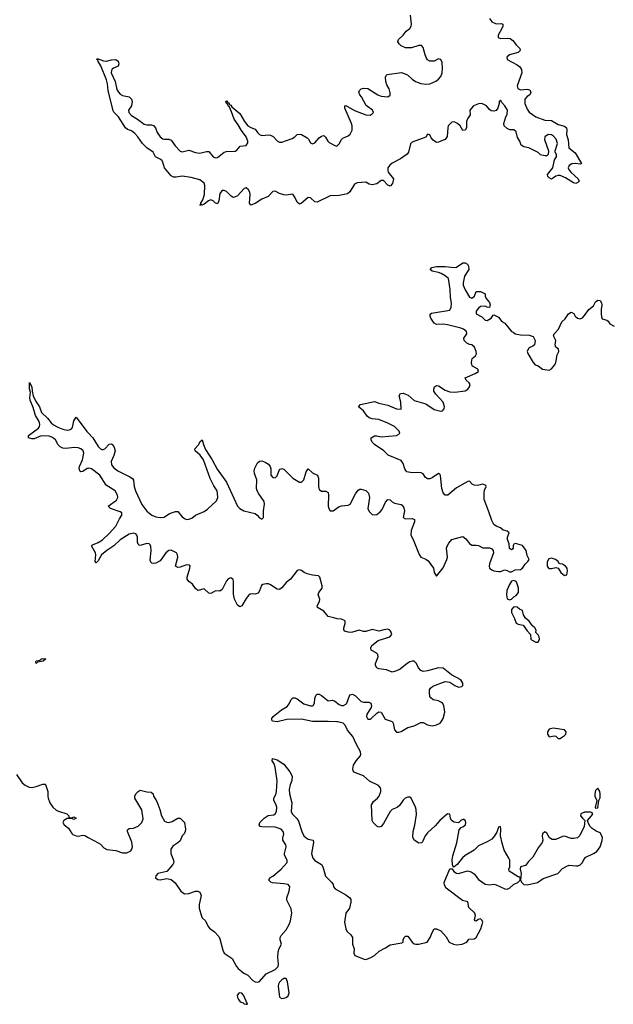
# Model space of a CAD drawing. Header units: inches. Extents: x 2396598 to 2566999, y 262085 to 451979.
# Tile 52 of 256: x 2479379 to 2484750, y 317447 to 326349. Entities that reach past the tile are written whole.
import ezdxf

# ---------------------------------------------------------------- set-up
doc = ezdxf.new("R2010")
doc.units = ezdxf.units.IN
doc.header["$MEASUREMENT"] = 0
for name, color, linetype in [('C4371', 7, 'Continuous'), ('C4372', 7, 'Continuous'), ('C4381', 7, 'Continuous'), ('C4382', 7, 'Continuous')]:
    doc.layers.add(name, color=color, linetype=linetype)

msp = doc.modelspace()

# ---------------------------------------------------------------- linework, layer by layer
at = {"layer": 'C4371', "color": 5, "elevation": 20}
msp.add_lwpolyline([(2479350, 319524.7), (2479400.7, 319450), (2479430, 319428), (2479464.7, 319410), (2479490, 319408.4), (2479530, 319417.1), (2479590, 319438.8), (2479610, 319438), (2479614, 319434), (2479634.8, 319370), (2479633.4, 319330), (2479638, 319310), (2479653.4, 319270), (2479679.1, 319230), (2479710, 319202.4), (2479730, 319192.2), (2479804.7, 319170), (2479824.7, 319150), (2479823.6, 319143.6), (2479832.7, 319132.7), (2479850, 319132), (2479870, 319142), (2479891.3, 319130), (2479870, 319118), (2479850, 319128), (2479810, 319128.7), (2479778, 319110), (2479771, 319090), (2479781, 319070), (2479820.7, 319040.7), (2479850, 318991), (2479861.7, 318981.7), (2479890, 318970.6), (2479908.6, 318968.6), (2479950, 318975.5), (2479970, 318973), (2480000, 318956.8)], dxfattribs=at)
at = {"layer": 'C4372', "color": 5, "elevation": 20}
msp.add_lwpolyline([(2480000, 322292.8), (2479989.5, 322290.5), (2479950, 322264.7), (2479930, 322261.6), (2479925.8, 322265.8), (2479918, 322290), (2479921.2, 322310), (2479946.6, 322370), (2479958.9, 322430), (2479954.4, 322450), (2479933.3, 322470), (2479910, 322478.1), (2479878.2, 322481.8), (2479790, 322471.1), (2479770, 322474), (2479746.9, 322486.9), (2479726.5, 322506.5), (2479703.1, 322550), (2479690, 322562.2), (2479670, 322576.1), (2479645.2, 322585.2), (2479574.6, 322585.4), (2479510, 322560.4), (2479490, 322560.4), (2479459.3, 322570), (2479458, 322590), (2479550, 322657), (2479558.7, 322670), (2479561.2, 322690), (2479555.1, 322715.1), (2479521.2, 322770), (2479502.6, 322842.6), (2479473.1, 322910), (2479471.1, 322930), (2479477.5, 322977.5), (2479467.6, 323012.4), (2479469.6, 323070.4), (2479490, 323031.3), (2479492.6, 322990), (2479502.6, 322950), (2479522.4, 322902.4), (2479558.7, 322850), (2479577.6, 322797.6), (2479630, 322747.1), (2479664.7, 322704.7), (2479686.9, 322686.9), (2479724.1, 322664.1), (2479770, 322645.7), (2479810, 322638.6), (2479830, 322641.1), (2479848.7, 322651.3), (2479856.3, 322663.7), (2479870, 322722.8), (2479890, 322756.3), (2479986.8, 322626.8), (2480000, 322613)], dxfattribs=at)
msp.add_lwpolyline([(2479530, 320529.7), (2479525.2, 320545.2), (2479530, 320552.4), (2479561.2, 320558.8), (2479574.6, 320565.4), (2479575.3, 320570), (2479590, 320573.7), (2479614.8, 320570), (2479591.3, 320550), (2479539.6, 320540.4)], close=True, dxfattribs=at)
at = {"layer": 'C4381', "color": 5, "elevation": 20}
for points in [[(2480000, 318956.8), (2480090, 318908.2), (2480110, 318894.9), (2480142.2, 318862.2), (2480168.1, 318848.1), (2480250, 318839), (2480310, 318816.5), (2480350, 318816.5), (2480384.5, 318835.5), (2480395.6, 318850), (2480401.4, 318870), (2480393, 318913), (2480354, 319010), (2480355.3, 319024.7), (2480370, 319036), (2480410, 319040.7), (2480450, 319057.1), (2480484.2, 319090), (2480495.7, 319124.3), (2480485.1, 319205.1), (2480420.7, 319310), (2480421.6, 319330), (2480429.6, 319350), (2480450, 319370.8), (2480470, 319382.8), (2480530, 319368), (2480570, 319364), (2480586.8, 319350), (2480590.5, 319330), (2480620.2, 319280.2), (2480646.7, 319210), (2480662, 319150), (2480690, 319104.6), (2480710, 319092.8), (2480730, 319090.3), (2480758.9, 319101.1), (2480810, 319130.6), (2480830, 319130.7), (2480870.3, 319090.3), (2480880.5, 319030), (2480878, 319010), (2480867.7, 318990), (2480848.2, 318970), (2480830, 318925.2), (2480810, 318906), (2480763.9, 318876.1), (2480746, 318850), (2480748.4, 318810), (2480770.5, 318749.5), (2480772.7, 318730), (2480764.9, 318710), (2480710, 318649), (2480630, 318629.4), (2480610.6, 318610), (2480607, 318590), (2480630, 318574.4), (2480650, 318572.7), (2480710, 318586), (2480750, 318575.5), (2480786.2, 318546.2), (2480838.7, 318470), (2480870, 318447.6), (2480910, 318448.8), (2480970, 318470.4), (2480990.4, 318470.4), (2481010, 318461), (2481021.6, 318430), (2481004.4, 318350), (2481002.3, 318317.7), (2481023.6, 318243.6), (2481030.4, 318230.4), (2481061.1, 318201.1), (2481084.9, 318150), (2481095.8, 318135.8), (2481141.4, 318101.4), (2481179.9, 318059.9), (2481190, 318038), (2481217.5, 317937.5), (2481230.5, 317910.5), (2481300.9, 317860.9), (2481340.4, 317790), (2481356.3, 317770), (2481407.3, 317730), (2481444, 317710), (2481490, 317663.8), (2481510, 317650.5), (2481530, 317646.7), (2481550, 317654.9), (2481610, 317723.8), (2481690, 317761.3), (2481716.9, 317790), (2481721.3, 317810), (2481714.5, 317870), (2481718, 317922), (2481727, 317953), (2481749, 317990), (2481737, 318030), (2481737, 318050), (2481746.6, 318070), (2481790, 318120.5), (2481816.9, 318170), (2481830, 318202.8), (2481842.8, 318270), (2481834.2, 318310), (2481795.1, 318390), (2481797, 318410), (2481817.6, 318470), (2481822.7, 318510), (2481818.4, 318518.4), (2481809.5, 318529.5), (2481770, 318537.4), (2481666.6, 318546.6), (2481652.1, 318552.1), (2481634, 318570), (2481644, 318590), (2481670, 318605.5), (2481746.3, 318670), (2481799.7, 318730), (2481800.5, 318750), (2481774.7, 318794.7), (2481774, 318810), (2481789.7, 318870), (2481786, 318890), (2481760.5, 318930), (2481759.1, 318950), (2481768.7, 318990), (2481764.5, 319010), (2481744, 319030), (2481690, 319049.1), (2481571.8, 319051.8), (2481556, 319056), (2481546, 319070), (2481553.6, 319090), (2481590, 319131.8), (2481627, 319153), (2481679.1, 319160.9), (2481691.6, 319168.4), (2481703.4, 319190), (2481706.9, 319230), (2481698.2, 319258.2), (2481678, 319290), (2481678, 319310), (2481695.9, 319344.1), (2481702.6, 319370), (2481708.8, 319468.8), (2481689.7, 319590), (2481680.5, 319620.5), (2481662.7, 319650), (2481666, 319670), (2481710, 319656.4), (2481770, 319618.4), (2481823.7, 319550), (2481845.3, 319510), (2481843.1, 319470), (2481828.1, 319431.9), (2481819.1, 319390), (2481820.7, 319350), (2481841.3, 319270), (2481835.5, 319190), (2481845.8, 319170), (2481887, 319127), (2481902.3, 319102.3), (2481931, 319010), (2481950, 318971.8), (2481970, 318951.5), (2481990, 318940.9), (2482034, 318930), (2482037.6, 318910), (2482020.7, 318810), (2482030.3, 318770), (2482050, 318747.8), (2482110.4, 318710), (2482123.1, 318690), (2482147.4, 318607.4), (2482204.9, 318550), (2482216.3, 318530), (2482219.1, 318510), (2482234, 318490), (2482330, 318438), (2482366, 318410), (2482374.1, 318394.1), (2482374.6, 318370), (2482364.2, 318315.8), (2482330.7, 318270), (2482319.3, 318190), (2482328.9, 318128.9), (2482340.5, 318110), (2482376.3, 318076.3), (2482390.3, 318050), (2482391.2, 317991.2), (2482404.2, 317950), (2482403, 317910), (2482411, 317890), (2482495.4, 317855.4), (2482510, 317853.8), (2482550, 317866.8), (2482589.7, 317890), (2482633.2, 317926.8), (2482690, 317957.3), (2482730, 317984.9), (2482837.5, 318002.5), (2482848.7, 318010), (2482849.1, 318029.1), (2482857.2, 318050), (2482870, 318062.8), (2482890, 318062.8), (2482930.6, 318010), (2482950, 317994.9), (2482964.7, 317990), (2482990.3, 317990.3), (2483067.6, 318010), (2483094.7, 318050), (2483110, 318098), (2483130, 318130.8), (2483150, 318130.6), (2483190, 318110.4), (2483236.7, 318056.7), (2483263.8, 318010), (2483304, 317990), (2483330, 317986.6), (2483382, 317990), (2483426.2, 318010), (2483444.2, 318035.8), (2483490, 318039.1), (2483510, 318051.6), (2483551, 318130), (2483569.5, 318190), (2483564.8, 318204.8), (2483550, 318219.3), (2483526.8, 318213.2), (2483510, 318199), (2483501.2, 318201.2), (2483495.3, 318210), (2483502.7, 318250), (2483497, 318270), (2483443.3, 318323.3), (2483434.4, 318374.4), (2483386.5, 318386.5), (2483236.9, 318496.9), (2483224.1, 318524.1), (2483219.5, 318550), (2483270, 318671.3), (2483292.7, 318672.7), (2483307.5, 318647.5), (2483332.7, 318632.7), (2483348.9, 318628.9), (2483430, 318652.7), (2483465.3, 318645.3), (2483490, 318628.2), (2483530, 318576.5), (2483590, 318534), (2483630, 318527.2), (2483670, 318532.2), (2483690, 318527.6), (2483770, 318490.3), (2483790, 318488.7), (2483810, 318498), (2483848, 318532), (2483885.1, 318550), (2483909, 318570), (2483908.7, 318590), (2483898.6, 318598.6), (2483890, 318599.3), (2483808.7, 318650), (2483805.2, 318670), (2483815.1, 318690), (2483813, 318750), (2483806.3, 318770), (2483762.5, 318842.5), (2483744.5, 318904.5), (2483731, 318970), (2483734, 319030), (2483730, 319054), (2483710, 319048), (2483696.4, 319003.6), (2483676.4, 318970), (2483650, 318941.6), (2483610, 318915.1), (2483530, 318880.5), (2483490, 318839.6), (2483410, 318794), (2483386.9, 318773.1), (2483338.8, 318710), (2483307.3, 318687.3), (2483298, 318698), (2483294.6, 318714.6), (2483293.2, 318753.2), (2483298.4, 318790), (2483333.7, 318906.3), (2483354.2, 319025.8), (2483373.8, 319046.2), (2483390, 319050.7), (2483412.4, 319070), (2483415.1, 319090), (2483410, 319108.7), (2483397.2, 319117.2), (2483390, 319119), (2483372, 319110), (2483350, 319089), (2483310, 319092.7), (2483285.2, 319110), (2483276, 319130), (2483270, 319166), (2483250, 319168.7), (2483182, 319110), (2483139, 319061), (2483070, 318998.3), (2483049, 318970), (2483023.4, 318916.6), (2483013.8, 318906.2), (2482990, 318903.6), (2482947, 318930), (2482937.6, 318957.6), (2482939.7, 319010), (2482954.1, 319065.9), (2482970, 319162), (2482967.3, 319207.3), (2482960.9, 319230), (2482920.7, 319310), (2482910, 319319.6), (2482890, 319320.5), (2482868.4, 319310), (2482850, 319293.3), (2482814.6, 319245.4), (2482793.8, 319226.2), (2482750, 319209.7), (2482730, 319190.9), (2482670, 319082), (2482650, 319056.2), (2482630, 319047.6), (2482610, 319057), (2482578.9, 319090), (2482569.7, 319110), (2482563.5, 319250), (2482579.7, 319280.3), (2482615.6, 319310), (2482632.1, 319330), (2482646.4, 319370), (2482648.2, 319390), (2482644.2, 319404.2), (2482625.6, 319425.6), (2482544.2, 319464.2), (2482490, 319512), (2482419.1, 319539.1), (2482406.2, 319546.2), (2482398, 319558), (2482394, 319574), (2482400.5, 319610), (2482424.7, 319650), (2482459.8, 319690), (2482464.7, 319710), (2482461.7, 319730), (2482422.5, 319802.5), (2482394.2, 319870), (2482345.1, 319925.1), (2482325.6, 319970), (2482305.4, 319990), (2482257.1, 320000)], [(2482752.7, 320000), (2482759.3, 319990), (2482770.5, 319930), (2482790, 319908.2), (2482810, 319907), (2482830, 319912.4), (2482890, 319948.8), (2482950, 319966), (2483010, 319995.8), (2483030, 319994.9), (2483070, 319973.4), (2483110, 319965.7), (2483150, 319973.1), (2483185.1, 319990), (2483191.6, 320000)]]:
    msp.add_lwpolyline(points, dxfattribs=at)
for points in [[(2484204.7, 319944.7), (2484170, 319935.6), (2484153.4, 319910), (2484154.8, 319890), (2484170, 319866.8), (2484215.3, 319875.3), (2484230, 319871.3), (2484251.1, 319851.1), (2484270, 319851), (2484290, 319865.5), (2484310, 319877), (2484319.7, 319890), (2484323.5, 319910), (2484310, 319927.6)], [(2484610, 319400.5), (2484590, 319380.9), (2484582.3, 319350), (2484584.1, 319330), (2484600.3, 319290), (2484587.5, 319227.5), (2484590, 319221), (2484610, 319223.8), (2484619.7, 319290), (2484630, 319314.8), (2484632, 319350), (2484628.6, 319370)], [(2484545.8, 319185.8), (2484490, 319183.2), (2484457.6, 319170), (2484454.4, 319150), (2484470, 319128.9), (2484492, 319110), (2484485.5, 319054.5), (2484446, 318974), (2484426, 318954), (2484394.5, 318945.5), (2484370, 318946.8), (2484310, 318968.7), (2484290, 318965.3), (2484230, 318938.5), (2484196.9, 318936.9), (2484172.3, 318952.3), (2484150, 318994.5), (2484130, 319006.6), (2484110.7, 318990), (2484107.6, 318967.6), (2484113.4, 318930), (2484106.7, 318910), (2484070, 318863), (2484021.5, 318778.5), (2483982, 318738), (2483956.5, 318703.5), (2483910.6, 318689.4), (2483907.7, 318670), (2483918, 318630), (2483910.8, 318570), (2483922, 318550), (2483942, 318530), (2483970, 318528.2), (2484064.5, 318550), (2484114.5, 318585.5), (2484247.3, 318630), (2484290, 318674.7), (2484330, 318697.8), (2484350, 318704.9), (2484410, 318698.6), (2484430, 318700.7), (2484450, 318709.2), (2484471.4, 318730), (2484483.9, 318756.1), (2484502.4, 318777.6), (2484570.8, 318810), (2484600.7, 318830), (2484632.2, 318870), (2484650, 318928.2), (2484651.2, 318951.2), (2484646.8, 318970), (2484630, 318997.8), (2484593.9, 319013.9), (2484558.3, 319038.3), (2484538.2, 319058.2), (2484522, 319090), (2484516, 319110), (2484552.8, 319150), (2484565.1, 319170), (2484559.4, 319179.4)], [(2481770, 317679.5), (2481750, 317669.3), (2481730, 317649), (2481720.5, 317630), (2481717.1, 317610), (2481730.6, 317510.6), (2481750, 317500.5), (2481770, 317503.8), (2481790, 317510.5), (2481810, 317525.5), (2481818.3, 317550), (2481803.6, 317650), (2481790, 317679.3)], [(2481366, 317550), (2481348.4, 317530), (2481348.7, 317510), (2481358.4, 317490), (2481374.9, 317470), (2481400, 317460), (2481410, 317450.5), (2481430, 317447.5), (2481439.3, 317450), (2481405.1, 317530), (2481390, 317549.4)]]:
    msp.add_lwpolyline(points, close=True, dxfattribs=at)
at = {"layer": 'C4382', "color": 5, "elevation": 20}
for points in [[(2483630, 326361), (2483650, 326330.7), (2483690, 326310.6), (2483734.4, 326314.4), (2483752, 326310), (2483751.1, 326291.1), (2483742, 326270), (2483707, 326210), (2483707.9, 326187.9), (2483730, 326179.5), (2483790, 326183.1), (2483817.8, 326177.8), (2483840.5, 326160.5), (2483870, 326121.6), (2483904.9, 326090), (2483907.7, 326070), (2483888.8, 326051.2), (2483810.8, 326030), (2483786.7, 326010), (2483790.6, 325990), (2483881.8, 325941.8), (2483904.3, 325924.3), (2483920.2, 325900.2), (2483921.3, 325870), (2483881.7, 325750), (2483886.2, 325726.2), (2483910, 325714), (2483970, 325722.4), (2483993.8, 325713.8), (2484001.1, 325701.1), (2484004.9, 325690), (2483994, 325670), (2483970, 325654), (2483949, 325630), (2483949.1, 325590), (2483970, 325539.3), (2483990, 325514.4), (2484050, 325472.4), (2484130, 325442), (2484190, 325437.6), (2484250, 325403.1), (2484307.2, 325387.2), (2484327.7, 325370), (2484330.8, 325350), (2484327.2, 325310), (2484343.1, 325263.1), (2484348, 325190), (2484404, 325144), (2484462, 325050), (2484450, 325042), (2484410, 325049.2), (2484374.4, 325045.6), (2484351.3, 325030), (2484342.8, 325010), (2484351, 324990), (2484367.9, 324967.9), (2484432, 324910), (2484442, 324890), (2484430, 324878), (2484410, 324869), (2484390, 324874), (2484318.4, 324918.4), (2484270, 324939.3), (2484250, 324941.2), (2484230, 324935.3), (2484210, 324918), (2484190, 324908), (2484170, 324918), (2484158, 324930), (2484155.3, 324950), (2484202, 325010), (2484219.3, 325080.7), (2484235.1, 325110), (2484235.1, 325130), (2484224, 325150), (2484222.7, 325162.7), (2484244.2, 325230), (2484232.6, 325270), (2484210, 325296.9), (2484190, 325309.5), (2484162, 325310), (2484131, 325290), (2484126.4, 325266.4), (2484163.6, 325163.6), (2484162, 325130), (2484150, 325118), (2484130, 325118), (2484090, 325128.7), (2484068.9, 325148.9), (2484016.5, 325176.5), (2483986, 325190), (2483940.4, 325200.4), (2483915.3, 325215.3), (2483904, 325250), (2483884.5, 325284.5), (2483870, 325334), (2483850, 325352), (2483814.8, 325354.8), (2483790, 325364), (2483764, 325390), (2483759, 325410), (2483778, 325470), (2483790, 325492), (2483793, 325530), (2483770, 325569.2), (2483740.7, 325600.7), (2483730, 325622), (2483718, 325610), (2483718.8, 325590), (2483704.9, 325550), (2483690, 325529.3), (2483670, 325522.7), (2483645.4, 325525.4), (2483630, 325536), (2483602, 325570), (2483562, 325590), (2483530, 325588), (2483484.9, 325570), (2483453.4, 325530), (2483456.3, 325490), (2483430, 325452.7), (2483421.1, 325430), (2483422, 325370), (2483410, 325349), (2483390, 325348.7), (2483365.1, 325390), (2483342, 325410), (2483310, 325424.7), (2483290, 325423.6), (2483257.6, 325390), (2483252, 325370), (2483248.1, 325291.9), (2483230, 325265.2), (2483210, 325261.2), (2483170, 325241.2), (2483150, 325239.3), (2483120.4, 325260.4), (2483101.7, 325281.7), (2483090, 325308.7), (2483070, 325315.3), (2483053.8, 325286.2), (2482930, 325242.4), (2482914.4, 325225.6), (2482897.1, 325150), (2482886.6, 325133.4), (2482824, 325090), (2482749.3, 325050.7), (2482727.5, 325032.5), (2482711.7, 325010), (2482709.1, 324990), (2482713.4, 324970), (2482761.6, 324910), (2482751.5, 324868.5), (2482730, 324845.2), (2482710, 324852.3), (2482670, 324895.6), (2482650, 324894), (2482610, 324864.7), (2482570, 324855.1), (2482542.5, 324862.5), (2482510, 324879.5), (2482432.9, 324872.9), (2482410, 324861.2), (2482367.9, 324792.1), (2482346, 324774), (2482270, 324759.8), (2482190, 324755.6), (2482070, 324698), (2482050, 324701.6), (2482010, 324739.5), (2481990, 324740.9), (2481930, 324689.6), (2481910, 324682), (2481890, 324699.3), (2481870, 324746), (2481850, 324773.2), (2481790, 324763.6), (2481770, 324765.6), (2481730, 324778.4), (2481690, 324798.4), (2481670, 324797), (2481628.9, 324751.1), (2481570, 324727.6), (2481510, 324686), (2481470, 324673.2), (2481459.5, 324690), (2481464.4, 324770), (2481460.4, 324790), (2481450, 324812), (2481430, 324829.5), (2481410, 324822), (2481350, 324755.6), (2481323.9, 324743.9), (2481310, 324742.9), (2481292.9, 324752.9), (2481250, 324795.6), (2481230, 324805.6), (2481210, 324805.1), (2481190, 324779), (2481181.3, 324710), (2481170, 324683.7), (2481150, 324689.6), (2481131, 324711), (2481110, 324719.7), (2481089.1, 324710.9), (2481050, 324680.7), (2481030, 324673.2), (2481022, 324678), (2481009.5, 324669.5), (2481019.3, 324680.7), (2481018, 324690), (2481038, 324722), (2481051.6, 324768.4), (2481054.7, 324850), (2481049.6, 324870), (2481010, 324902.4), (2480930, 324922), (2480850, 324935.8), (2480794.1, 324925.9), (2480770, 324926.9), (2480750, 324936.2), (2480691.1, 325011.1), (2480672.6, 325070), (2480663.3, 325083.3), (2480609.7, 325109.7), (2480587.6, 325150), (2480529.8, 325189.8), (2480489.8, 325229.8), (2480449.8, 325290), (2480420, 325320), (2480390, 325343.5), (2480356.3, 325356.3), (2480336, 325370), (2480272.3, 325470), (2480231.7, 325511.7), (2480224.7, 325524.7), (2480179.6, 325710), (2480173.7, 325770), (2480164.5, 325804.5), (2480112.6, 325932.6), (2480089.1, 325970.9), (2480086.3, 325986.3), (2480078, 325990), (2480082, 325998), (2480138.7, 325978.7), (2480165.1, 325974.9), (2480210, 325987.3), (2480250, 325990.3), (2480270, 325973.4), (2480277.1, 325950), (2480270.5, 325930), (2480228.2, 325911.8), (2480217.5, 325902.5), (2480210.4, 325889.6), (2480208.2, 325870), (2480242.6, 325790), (2480258.8, 325718.8), (2480273.1, 325693.1), (2480290, 325675.6), (2480310, 325664.9), (2480370, 325652.1), (2480390.2, 325630), (2480395.9, 325610), (2480392.1, 325570), (2480365.3, 325530), (2480365.7, 325510), (2480390, 325483.7), (2480446.4, 325450), (2480505, 325405), (2480530, 325398.9), (2480570, 325398.7), (2480590, 325392.4), (2480608.5, 325370), (2480624.2, 325330), (2480650, 325288.8), (2480673.2, 325273.2), (2480690, 325269.2), (2480730, 325270.2), (2480750, 325261.3), (2480786.3, 325210), (2480830, 325160.3), (2480850, 325153.1), (2480910, 325169), (2480970, 325148.2), (2481010, 325141.6), (2481070, 325158.3), (2481090, 325156.5), (2481129.4, 325109.4), (2481150, 325098.9), (2481170, 325102.8), (2481230, 325150.2), (2481250, 325157.8), (2481330, 325161.6), (2481345.2, 325170), (2481374.8, 325205.2), (2481430, 325210.5), (2481443.5, 325236.5), (2481443.5, 325250), (2481430, 325289.5), (2481385.9, 325345.9), (2481357.7, 325397.7), (2481318.7, 325450), (2481296.8, 325516.8), (2481277.4, 325557.4), (2481270, 325563.7), (2481262.9, 325582.9), (2481249.7, 325590), (2481244.5, 325610), (2481250, 325616.3), (2481262, 325602), (2481270, 325600.7), (2481280.3, 325580.3), (2481290, 325574.9), (2481300.2, 325560.2), (2481370, 325502.3), (2481413.1, 325430), (2481443.6, 325390), (2481470, 325374.7), (2481510, 325360.4), (2481530.3, 325330), (2481550.7, 325310), (2481570, 325303.2), (2481630, 325308.2), (2481650, 325304.7), (2481673.1, 325293.1), (2481711.2, 325251.2), (2481730, 325243.2), (2481750, 325243.2), (2481843.5, 325276.5), (2481869.7, 325290.3), (2481890, 325310.6), (2481910, 325315.5), (2481930, 325310.4), (2481980.7, 325280.7), (2481994, 325270), (2482010, 325236), (2482030, 325225.5), (2482050, 325237.3), (2482090, 325280.4), (2482110, 325294.9), (2482130, 325302), (2482147, 325287), (2482168.5, 325250), (2482179.7, 325239.7), (2482230, 325210.3), (2482250, 325207), (2482270, 325225.5), (2482290, 325266), (2482301.8, 325278.2), (2482350, 325299.6), (2482370, 325313.4), (2482387.8, 325350), (2482386.5, 325390), (2482381, 325410), (2482320.5, 325550), (2482322, 325570), (2482330, 325573.4), (2482407.3, 325527.3), (2482510, 325489.3), (2482550, 325487.1), (2482570, 325498.7), (2482579.1, 325510), (2482571, 325531), (2482513.3, 325573.3), (2482470.9, 325650.9), (2482455.6, 325670), (2482447.5, 325692.5), (2482453.2, 325710), (2482470, 325724), (2482490, 325730.6), (2482530, 325726.4), (2482620.7, 325670), (2482650, 325658), (2482710, 325652.7), (2482730, 325665.5), (2482732.1, 325687.9), (2482722.8, 325722.8), (2482701, 325761), (2482691.5, 325791.5), (2482689.4, 325830), (2482694.5, 325845.5), (2482705.6, 325854.4), (2482832.8, 325872.8), (2482889.2, 325849.2), (2482930.4, 325810), (2482960.5, 325790), (2483010, 325773), (2483054.6, 325765.4), (2483090, 325768.2), (2483145.3, 325794.7), (2483170, 325810.3), (2483190, 325835.5), (2483200.7, 325870), (2483205.3, 325910), (2483201, 325961), (2483190, 325989.3), (2483170, 325994.5), (2483130, 325975.1), (2483090, 325975.1), (2483070, 325986.6), (2483060.4, 326000.4), (2483047.6, 326030), (2483030, 326097.2), (2483014.6, 326114.6), (2482990, 326115.8), (2482924.2, 326095.8), (2482870, 326093.7), (2482832, 326112), (2482812, 326130), (2482800.9, 326150), (2482806, 326170), (2482850, 326208.5), (2482875.6, 326244.4), (2482909.7, 326270.3), (2482921.3, 326290), (2482925.1, 326310), (2482914.8, 326390)], [(2480000, 322613), (2480040.9, 322570), (2480090, 322490.3), (2480110, 322468.3), (2480130, 322461.6), (2480136.3, 322463.7), (2480151.1, 322470), (2480190, 322511.6), (2480210, 322514.9), (2480215.8, 322510), (2480231.4, 322490), (2480243.9, 322450), (2480232, 322410), (2480206.1, 322353.9), (2480210, 322323.7), (2480230, 322298), (2480267.4, 322270), (2480376.6, 322216.6), (2480400.2, 322200.2), (2480410, 322186.8), (2480415.8, 322130), (2480427.9, 322090), (2480486, 321966), (2480530, 321907), (2480576.5, 321870), (2480610, 321854.4), (2480650.6, 321849.4), (2480687.4, 321852.6), (2480736.2, 321883.8), (2480790, 321904), (2480803.1, 321903.1), (2480810, 321902), (2480850, 321853.6), (2480870, 321838.4), (2480890, 321831.1), (2480910, 321832.1), (2480936.2, 321843.8), (2480970, 321868.8), (2481050, 321903.7), (2481077.4, 321922.6), (2481161.5, 321998.5), (2481171.1, 322030), (2481170.4, 322070), (2481165.5, 322090), (2481136.1, 322136.1), (2481102.4, 322202.4), (2481043.4, 322370), (2481013.5, 322413.5), (2480967.1, 322450), (2480964, 322470), (2480999.2, 322510), (2481010, 322533.4), (2481030, 322550.7), (2481041.5, 322510), (2481062.1, 322462.1), (2481122.3, 322370), (2481165.4, 322285.4), (2481250, 322167.8), (2481350.3, 321950), (2481370.4, 321930), (2481408, 321910), (2481510, 321884.7), (2481529.5, 321869.5), (2481550, 321844.6), (2481570, 321834), (2481584.7, 321850), (2481584.7, 321910), (2481595.8, 321970), (2481590, 321994), (2481542.2, 322062.2), (2481527.2, 322090), (2481522.4, 322110), (2481524.5, 322190), (2481505, 322245), (2481502.3, 322270), (2481506.2, 322293.8), (2481530, 322342.4), (2481550, 322358.9), (2481570, 322359.6), (2481599.1, 322350), (2481630.4, 322330), (2481646, 322310), (2481652, 322290), (2481650.4, 322230), (2481669.3, 322209.3), (2481690, 322208.2), (2481710, 322224.4), (2481730, 322282.8), (2481750, 322292.4), (2481770, 322284.9), (2481850, 322203.5), (2481910, 322168.1), (2481930, 322169.2), (2481949.9, 322190.1), (2481970, 322262.8), (2481990, 322288.2), (2482030, 322253.4), (2482073.1, 322230), (2482083.5, 322203.5), (2482083.2, 322130), (2482090, 322103), (2482110, 322085.3), (2482150, 322086.4), (2482170, 322076), (2482174.7, 322050), (2482170.3, 321950.3), (2482175.8, 321930), (2482190, 321908.9), (2482216, 321910), (2482270, 321947), (2482290, 321954.6), (2482350, 321960.4), (2482370, 321970.4), (2482417.6, 322062.4), (2482443.1, 322096.9), (2482455.8, 322104.2), (2482470, 322104.9), (2482510, 322093.6), (2482534, 322070), (2482543.2, 322030), (2482530.2, 321930), (2482542.3, 321902.3), (2482570, 321875.8), (2482590, 321872), (2482610, 321877), (2482641.2, 321898.8), (2482658, 321922), (2482690, 321988.2), (2482710, 322012.2), (2482730, 322008.5), (2482750.5, 321990), (2482770, 321979.6), (2482830, 321966.5), (2482840, 321960), (2482856.5, 321936.5), (2482861.3, 321910), (2482850, 321847.7), (2482870, 321836), (2482930, 321840.3), (2482950.3, 321830), (2482950.2, 321810), (2482922.3, 321730), (2482918.3, 321690), (2482939.3, 321650), (2482992.8, 321512.8), (2483010.3, 321490.3), (2483053.1, 321473.1), (2483076.1, 321456.1), (2483123.1, 321390), (2483130.7, 321350.7), (2483150, 321318), (2483210, 321394.9), (2483245.1, 321470), (2483249.7, 321490.3), (2483239.8, 321570), (2483245.7, 321590), (2483263.4, 321616.6), (2483290, 321650.4), (2483390, 321675.6), (2483416.8, 321656.8), (2483450, 321612.7), (2483470, 321599.5), (2483510, 321599.6), (2483530, 321594.9), (2483570, 321574.9), (2483630, 321574.9), (2483650, 321566), (2483662.8, 321550), (2483667.7, 321530), (2483631, 321431), (2483627.7, 321410), (2483631.3, 321390), (2483650, 321376), (2483670, 321367.3), (2483710, 321361), (2483730, 321361), (2483770, 321374.8), (2483790.7, 321370.7), (2483810, 321358), (2483830, 321358), (2483863.1, 321376.9), (2483910, 321378), (2483928, 321390), (2483953.2, 321426.8), (2483978, 321450), (2483988, 321470), (2483970, 321506), (2483962, 321550), (2483930, 321595.3), (2483865.4, 321614.6), (2483851.3, 321608.7), (2483843.6, 321596.4), (2483844.7, 321570), (2483838.8, 321561.2), (2483830, 321555.3), (2483810, 321568), (2483809.2, 321610), (2483794, 321650), (2483794, 321670), (2483808.7, 321710), (2483790, 321724), (2483753.2, 321733.2), (2483730, 321754), (2483690, 321769), (2483670, 321784), (2483650, 321822), (2483621.3, 321910), (2483581.1, 322010), (2483580.5, 322070), (2483585.4, 322094.6), (2483601.2, 322130), (2483597, 322137), (2483569.5, 322149.5), (2483520.7, 322139.3), (2483490, 322139.6), (2483472.7, 322150), (2483450, 322178), (2483434.6, 322174.6), (2483330, 322116.8), (2483253, 322050), (2483230, 322049.7), (2483210, 322072), (2483197.3, 322110), (2483186.8, 322226.8), (2483179.5, 322239.5), (2483170, 322245.2), (2483110, 322207.8), (2483090, 322198.7), (2483070, 322197.6), (2483051.2, 322211.2), (2483030, 322242), (2483012.5, 322252.5), (2482976.2, 322256.2), (2482930, 322251.9), (2482882.8, 322262.8), (2482872.2, 322272.2), (2482863.6, 322290), (2482850, 322337.2), (2482830, 322362.9), (2482713.2, 322413.2), (2482673.6, 322450), (2482589.5, 322510), (2482569.6, 322530), (2482559.5, 322550), (2482559.3, 322570), (2482590, 322587.7), (2482610, 322588), (2482650, 322578.4), (2482790, 322590.4), (2482810, 322600.5), (2482817.6, 322610), (2482812.6, 322630), (2482771.1, 322670), (2482710, 322701.4), (2482630, 322734.7), (2482570, 322740.9), (2482542, 322750), (2482524.4, 322764.4), (2482491.5, 322811.5), (2482444, 322850), (2482462, 322870), (2482590, 322898.7), (2482630, 322882.4), (2482710, 322862.7), (2482787.3, 322830), (2482831.3, 322828.7), (2482828, 322890), (2482812, 322950), (2482825.2, 322970), (2482848, 322972), (2482894, 322954), (2482947.8, 322907.8), (2483055.4, 322875.4), (2483130, 322826), (2483190, 322810.8), (2483205.6, 322814.4), (2483221.2, 322830), (2483223.7, 322850), (2483217.6, 322870), (2483209.4, 322890), (2483143.8, 322963.8), (2483127.6, 322990), (2483125.1, 323010), (2483133.2, 323030), (2483150, 323040.5), (2483170, 323038.4), (2483230, 323000.3), (2483270, 322983.6), (2483317.2, 322982.8), (2483410, 322993.4), (2483435.1, 323010), (2483449.4, 323030), (2483454, 323050), (2483445.4, 323065.4), (2483419, 323090), (2483409.3, 323110.7), (2483499, 323150), (2483529.2, 323170), (2483525.2, 323190), (2483477.5, 323217.5), (2483469.5, 323229.5), (2483466, 323250), (2483472.9, 323287.1), (2483502, 323310), (2483512, 323328), (2483509.2, 323350), (2483494.3, 323390), (2483470, 323409.4), (2483450, 323412.6), (2483425.7, 323425.7), (2483401.6, 323450), (2483397.6, 323470), (2483425.6, 323510), (2483421.6, 323530), (2483394.7, 323550), (2483370, 323560.4), (2483249, 323590), (2483210, 323597.1), (2483150, 323593.3), (2483130, 323607), (2483100.7, 323650), (2483092.3, 323670), (2483092.9, 323687.1), (2483105.1, 323694.9), (2483270, 323723), (2483282.4, 323750), (2483287, 323787), (2483276.9, 323836.9), (2483274, 323910), (2483258.4, 324010), (2483230, 324034), (2483193.9, 324053.9), (2483170, 324063.5), (2483110, 324076), (2483093.2, 324090), (2483109.2, 324110), (2483150, 324118.9), (2483230, 324117.6), (2483310, 324107.4), (2483330, 324112.7), (2483390, 324150.7), (2483410, 324150.7), (2483430, 324138.8), (2483440.5, 324120.5), (2483443, 324090), (2483403.7, 324030), (2483390.4, 323970), (2483390.4, 323950), (2483410, 323907.3), (2483450, 323841), (2483470, 323831), (2483493.2, 323850), (2483510, 323891.3), (2483550, 323890.8), (2483590, 323872), (2483591.3, 323850), (2483601, 323830), (2483630, 323792), (2483634.8, 323770), (2483630, 323748), (2483610, 323748.7), (2483590, 323759.3), (2483550, 323756.2), (2483530, 323742), (2483510, 323712.7), (2483510.6, 323690), (2483562, 323662), (2483590, 323634), (2483610, 323630.8), (2483644, 323650), (2483662, 323678), (2483670, 323682), (2483710, 323658.8), (2483740.5, 323620.5), (2483770, 323604.7), (2483830, 323531.3), (2483845.4, 323525.4), (2483862, 323510), (2483910, 323501), (2483990, 323496), (2484024.7, 323484.7), (2484042, 323450), (2484038, 323410), (2484023.5, 323396.5), (2483990, 323384), (2483983.4, 323376.6), (2483971, 323350), (2483976, 323330), (2484024.7, 323250), (2484044.7, 323230), (2484070, 323218.8), (2484110, 323191), (2484170, 323182), (2484190, 323192), (2484221.2, 323230), (2484229.2, 323250), (2484241.2, 323318.8), (2484258, 323350), (2484255.3, 323370), (2484229.4, 323389.4), (2484224, 323410), (2484229, 323450), (2484208, 323490), (2484215.3, 323510), (2484254, 323550), (2484283.2, 323616.8), (2484315.5, 323644.5), (2484344, 323690), (2484370, 323704.7), (2484394, 323694), (2484406, 323670), (2484424.7, 323650), (2484450, 323645.5), (2484470, 323654), (2484490, 323674), (2484529.6, 323730.4), (2484570, 323762.8), (2484590, 323798), (2484610, 323814.8), (2484630.4, 323810.4), (2484642.8, 323790), (2484646.8, 323770), (2484639.1, 323730), (2484639.3, 323690), (2484642.8, 323662.8), (2484650, 323646), (2484691.6, 323631.6), (2484703.6, 323623.6), (2484719.6, 323599.6), (2484756.9, 323576.9)], [(2483191.6, 320000), (2483211.1, 320030), (2483224.7, 320090), (2483216.1, 320150), (2483204.7, 320170), (2483190, 320180.3), (2483170, 320189.8), (2483120.7, 320200.7), (2483097.8, 320217.8), (2483090.9, 320230), (2483087.1, 320270), (2483088.3, 320290), (2483095.2, 320304.8), (2483117.8, 320322.2), (2483230, 320364.7), (2483270, 320359.6), (2483315.3, 320330), (2483350, 320314.9), (2483378.6, 320321.4), (2483387.6, 320330), (2483389.7, 320350), (2483370, 320380.5), (2483285.7, 320425.7), (2483210, 320485.1), (2483168.2, 320488.2), (2483070, 320461.7), (2483030, 320456.9), (2483010, 320464.7), (2482988, 320490), (2482969.7, 320529.7), (2482949.6, 320549.6), (2482930, 320551.2), (2482910, 320544.7), (2482884.9, 320530), (2482821.8, 320478.2), (2482790, 320462.6), (2482750, 320451.5), (2482699, 320470), (2482630, 320479.7), (2482610, 320489.6), (2482598, 320510), (2482598.3, 320530), (2482623.5, 320590), (2482619.6, 320610), (2482603.7, 320623.7), (2482564.7, 320644.7), (2482559.5, 320650), (2482556.3, 320670), (2482566.6, 320690), (2482622.4, 320737.6), (2482729.2, 320770), (2482746, 320790), (2482738, 320818), (2482729, 320830), (2482710, 320838.4), (2482674, 320834), (2482630, 320819.5), (2482570, 320834.7), (2482510, 320819.1), (2482490, 320818.9), (2482449.5, 320829.5), (2482390, 320810.9), (2482370, 320809.7), (2482350, 320811.1), (2482322.2, 320822.2), (2482313.6, 320833.6), (2482313, 320850), (2482325.1, 320890), (2482323.6, 320910), (2482316.8, 320916.8), (2482290, 320928), (2482251.8, 320931.8), (2482222.9, 320942.9), (2482170, 320954), (2482130, 321002.6), (2482074.5, 321034.5), (2482069.7, 321050), (2482092.4, 321090), (2482093.7, 321110), (2482079.7, 321150), (2482086.3, 321170), (2482115.8, 321210), (2482116, 321230), (2482095.1, 321310), (2482081.6, 321321.6), (2482030, 321326.9), (2481979.1, 321339.1), (2481952.2, 321352.2), (2481930, 321369.6), (2481910, 321375.8), (2481891, 321370), (2481830, 321291.6), (2481790, 321261.6), (2481750, 321211.5), (2481730, 321196.9), (2481710, 321199.7), (2481650, 321240.5), (2481630, 321247.8), (2481610, 321249.6), (2481578.6, 321241.4), (2481567.4, 321232.6), (2481550, 321186.6), (2481535.8, 321164.2), (2481510, 321154), (2481482, 321158), (2481465.2, 321154.8), (2481450, 321143), (2481430, 321115.8), (2481390, 321049.7), (2481370, 321039.7), (2481350, 321056.9), (2481321.7, 321110), (2481314.7, 321154.7), (2481314.8, 321270), (2481310, 321286.6), (2481298.4, 321298.4), (2481290, 321304.2), (2481266, 321294), (2481250, 321275.1), (2481210, 321196.3), (2481190, 321181.1), (2481150, 321184.8), (2481110, 321162.6), (2481090, 321164), (2481050, 321203.1), (2480990, 321189.7), (2480970, 321208), (2480944.5, 321244.5), (2480909.6, 321270), (2480893.7, 321290), (2480894.8, 321310), (2480920.3, 321390), (2480921.6, 321410), (2480916.6, 321416.6), (2480890, 321420.8), (2480830, 321400.2), (2480810, 321397.8), (2480788.7, 321408.7), (2480808.9, 321490), (2480808.6, 321510), (2480798.9, 321530), (2480750, 321552.1), (2480730, 321549.7), (2480701.7, 321530), (2480650, 321456.9), (2480610, 321436), (2480590, 321432.6), (2480576.4, 321436.4), (2480565.5, 321445.5), (2480561.4, 321461.4), (2480569.9, 321550), (2480567, 321587), (2480560, 321600), (2480550, 321610.9), (2480530, 321613.6), (2480470, 321595.1), (2480459.4, 321599.4), (2480450, 321607), (2480444.7, 321624.7), (2480445.8, 321670), (2480440.7, 321690), (2480430, 321700.7), (2480410, 321708.3), (2480370, 321697.9), (2480290, 321647.6), (2480230, 321593), (2480168.5, 321551.5), (2480119.6, 321510), (2480090, 321457), (2480070, 321439.3), (2480062.9, 321450), (2480068.6, 321510), (2480066.4, 321530), (2480027.8, 321592.2), (2480037.4, 321602.6), (2480090, 321622.7), (2480130, 321646.4), (2480190, 321703.7), (2480249.8, 321770), (2480283, 321837), (2480304.5, 321870), (2480303.9, 321890), (2480290, 321901.2), (2480202, 321930), (2480180.7, 321950), (2480256.1, 322003.9), (2480266.7, 322030), (2480264.3, 322050), (2480242.5, 322090), (2480160.5, 322140.5), (2480104.4, 322230), (2480030, 322287.2), (2480005.9, 322294.1), (2480000, 322292.8)], [(2482257.1, 320000), (2482250, 320001.5), (2482170, 320005.4), (2482030, 320003.8), (2481930, 320026.5), (2481796.4, 320023.6), (2481710, 320000.7), (2481670, 320006), (2481664, 320010), (2481660.9, 320020.9), (2481659.3, 320030), (2481674, 320050), (2481749.4, 320110), (2481800.7, 320139.3), (2481817.3, 320162.7), (2481836.6, 320203.4), (2481850, 320218), (2481870, 320218.4), (2481890, 320210.4), (2481950, 320164.5), (2482010, 320146.7), (2482030, 320147.2), (2482036.2, 320150), (2482046.9, 320170), (2482050, 320212), (2482059.5, 320240.5), (2482070, 320251), (2482089.2, 320250.8), (2482110, 320239.5), (2482170, 320192.2), (2482210, 320198), (2482230, 320189.1), (2482270, 320156.6), (2482290, 320149), (2482308, 320150), (2482330, 320160.2), (2482339.8, 320170), (2482362.6, 320237.4), (2482370, 320245.3), (2482390, 320250.3), (2482416.8, 320236.8), (2482470, 320186.2), (2482490, 320179.7), (2482538, 320178), (2482556.3, 320170), (2482562.4, 320150), (2482558.4, 320130), (2482521.1, 320070), (2482517.6, 320050), (2482530, 320025.7), (2482550, 320024.6), (2482560.9, 320030), (2482610, 320080.5), (2482630, 320090.4), (2482650, 320087.3), (2482685.4, 320025.4), (2482750, 320004), (2482752.7, 320000)]]:
    msp.add_lwpolyline(points, dxfattribs=at)
for points in [[(2484190, 321482), (2484165.4, 321474.6), (2484151.1, 321448.9), (2484151, 321410), (2484164.7, 321390), (2484170, 321386), (2484190, 321386), (2484230, 321398), (2484250, 321392), (2484276, 321350), (2484310, 321324.7), (2484328.7, 321331.3), (2484335.1, 321364.9), (2484332, 321390), (2484317.2, 321410), (2484290, 321425.2), (2484268.7, 321428.7), (2484257.2, 321437.2), (2484252.7, 321450), (2484228, 321470)], [(2483850, 321279), (2483828.1, 321271.9), (2483810, 321244), (2483786, 321190), (2483783, 321150), (2483790, 321112), (2483810, 321102.8), (2483828, 321110), (2483849.3, 321130.7), (2483870, 321142.8), (2483892, 321170), (2483892.3, 321210), (2483879.3, 321250), (2483870, 321268.7)], [(2483850, 321042), (2483830, 321018), (2483828.2, 320990), (2483855.2, 320935.2), (2483870, 320892), (2483890, 320882.8), (2483934.8, 320874.8), (2483970, 320824.7), (2484002, 320790), (2484004.7, 320750), (2484010, 320742), (2484050, 320722), (2484070, 320722), (2484081.2, 320750), (2484079.3, 320770), (2484070, 320788.7), (2484048, 320810), (2484052.7, 320830), (2484041.2, 320850), (2484019, 320870), (2483988.7, 320910), (2483957.2, 320937.2), (2483939, 320970), (2483928.7, 321008.7), (2483900.2, 321020.2), (2483879, 321039)]]:
    msp.add_lwpolyline(points, close=True, dxfattribs=at)

doc.saveas('drawing.dxf')
